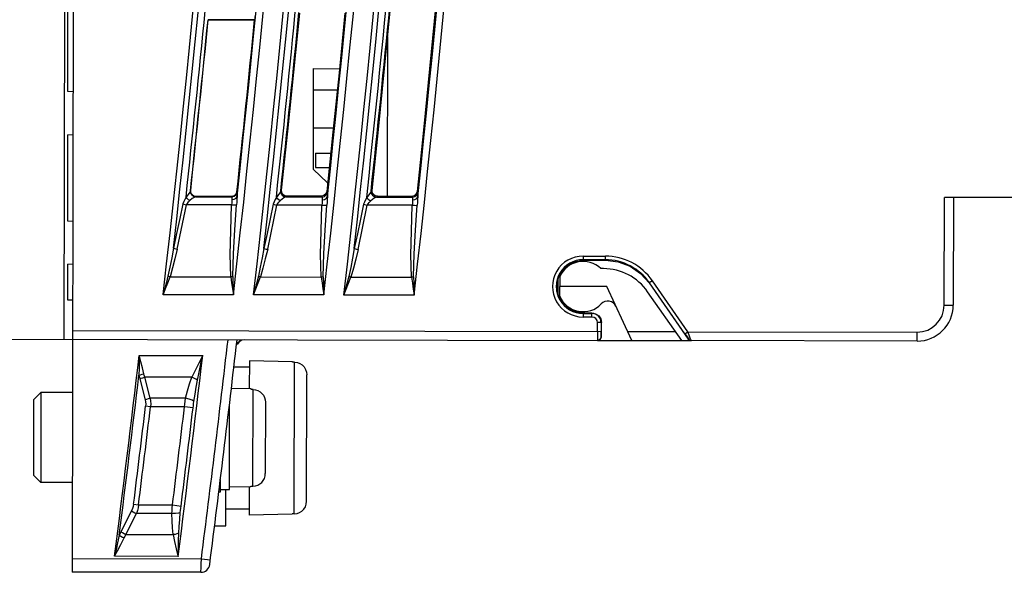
# Model space of a CAD drawing. Extents: x 0 to 420, y 0 to 297.
# Tile 9 of 30: x 99 to 127, y 108 to 124. Entities that reach past the tile are written whole.
import ezdxf

# ---------------------------------------------------------------- set-up
doc = ezdxf.new("R2010")
doc.units = 0
doc.header["$LTSCALE"] = 23.1
doc.layers.get('0').update_dxf_attribs({"linetype": 'CONTINUOUS'})

msp = doc.modelspace()

# ---------------------------------------------------------------- linework, layer by layer
at = {"color": 7, "linetype": 'CONTINUOUS'}
for p, q in [((100.484, 158.512), (100.396, 114.807)), ((100.51, 121.71), (100.541, 137.404)), ((100.669, 126.624), (100.633, 108.332)), ((105.714, 123.703), (104.413, 123.706)), ((104.419, 123.699), (105.707, 123.698)), ((105.714, 123.703), (105.707, 123.697)), ((109.404, 118.79), (109.413, 123.231)), ((107.34, 122.343), (107.335, 119.547)), ((107.34, 122.343), (108.069, 122.342)), ((100.66, 121.702), (100.51, 121.71)), ((108.008, 121.742), (107.339, 121.743)), ((107.337, 120.692), (107.901, 120.696)), ((100.507, 120.504), (100.502, 118.11)), ((100.507, 120.504), (100.657, 120.511)), ((107.406, 119.993), (107.405, 119.593)), ((107.406, 119.993), (107.828, 119.992)), ((107.335, 119.547), (107.74, 119.161)), ((107.405, 119.593), (107.785, 119.592)), ((103.93, 118.949), (103.923, 118.943)), ((105.216, 118.915), (105.222, 118.908)), ((106.461, 118.96), (106.436, 118.938)), ((107.736, 118.903), (107.715, 118.927)), ((108.976, 118.956), (108.95, 118.933)), ((110.25, 118.898), (110.228, 118.923)), ((104.078, 118.784), (104.07, 118.776)), ((104.07, 118.776), (105.073, 118.774)), ((105.067, 118.782), (104.078, 118.784)), ((105.067, 118.782), (105.073, 118.774)), ((106.584, 118.771), (106.61, 118.794)), ((106.584, 118.771), (107.587, 118.769)), ((107.566, 118.793), (106.61, 118.794)), ((107.566, 118.793), (107.587, 118.769)), ((109.098, 118.766), (109.124, 118.79)), ((109.098, 118.766), (110.101, 118.764)), ((110.079, 118.788), (109.124, 118.79)), ((110.079, 118.788), (110.101, 118.764)), ((124.898, 115.758), (124.904, 118.758)), ((135.345, 118.737), (124.904, 118.758)), ((125.154, 118.758), (125.148, 115.758)), ((103.558, 117.319), (103.817, 118.552)), ((105.069, 118.55), (103.817, 118.552)), ((106.073, 117.314), (106.331, 118.547)), ((107.583, 118.545), (106.331, 118.547)), ((108.587, 117.309), (108.845, 118.542)), ((110.097, 118.539), (108.845, 118.542)), ((100.502, 118.11), (100.652, 118.102)), ((114.85, 117.127), (115.47, 117.125)), ((114.85, 117.127), (114.85, 117.015)), ((115.469, 117.025), (114.85, 117.027)), ((114.85, 117.015), (115.469, 117.014)), ((115.469, 117.014), (115.47, 117.125)), ((100.5, 116.904), (100.498, 115.907)), ((100.5, 116.904), (100.65, 116.911)), ((115.418, 116.777), (115.34, 116.777)), ((103.355, 116.549), (105.046, 116.546)), ((105.87, 116.544), (107.561, 116.541)), ((108.385, 116.539), (110.075, 116.536)), ((114.123, 116.404), (114.209, 116.644)), ((114.124, 116.406), (114.149, 116.474)), ((114.149, 116.477), (114.148, 116.08)), ((114.204, 116.551), (114.199, 116.28)), ((114.123, 116.149), (114.123, 116.404)), ((114.124, 116.152), (114.124, 116.406)), ((115.509, 116.277), (114.199, 116.28)), ((114.203, 116.008), (114.199, 116.28)), ((116.206, 114.776), (115.509, 116.277)), ((116.777, 116.441), (116.686, 116.377)), ((116.686, 116.377), (117.776, 114.815)), ((117.685, 114.965), (116.695, 116.384)), ((117.767, 115.022), (116.777, 116.441)), ((100.498, 115.907), (100.648, 115.907)), ((105.12, 116.048), (103.165, 116.052)), ((107.635, 116.043), (105.681, 116.047)), ((110.15, 116.038), (108.196, 116.042)), ((114.211, 115.909), (114.123, 116.149)), ((114.148, 116.083), (114.124, 116.152)), ((114.148, 116.008), (114.203, 116.008)), ((117.596, 114.773), (116.646, 116.135)), ((124.898, 115.758), (125.148, 115.758)), ((115.097, 115.54), (114.847, 115.541)), ((114.847, 115.541), (114.847, 115.43)), ((114.847, 115.53), (115.097, 115.529)), ((115.097, 115.429), (114.847, 115.43)), ((115.097, 115.429), (115.097, 115.54)), ((115.359, 115.277), (115.248, 115.277)), ((115.248, 115.027), (115.248, 115.277)), ((115.348, 115.277), (115.348, 115.027)), ((115.358, 114.877), (115.359, 115.277)), ((84.896, 114.838), (115.25, 114.777)), ((100.646, 115.057), (115.348, 115.027)), ((115.35, 114.877), (115.358, 114.877)), ((116.088, 115.03), (117.418, 115.027)), ((117.685, 114.965), (117.767, 115.022)), ((117.767, 115.022), (124.146, 115.01)), ((117.776, 114.815), (117.786, 114.815)), ((124.146, 114.76), (124.146, 115.01)), ((105.322, 114.797), (105.209, 114.685)), ((105.276, 114.737), (105.223, 114.669)), ((105.35, 114.782), (105.276, 114.737)), ((105.296, 114.797), (105.313, 114.797)), ((105.434, 114.797), (105.35, 114.782)), ((115.258, 114.777), (117.858, 114.772)), ((124.146, 114.76), (117.868, 114.772)), ((102.498, 114.361), (104.265, 114.357)), ((105.133, 114.041), (105.563, 114.04)), ((105.564, 114.215), (105.562, 113.429)), ((106.764, 114.186), (105.564, 114.215)), ((106.764, 114.176), (106.764, 114.186)), ((106.821, 114.175), (106.764, 114.176)), ((106.813, 109.951), (106.821, 114.175)), ((102.513, 113.71), (102.663, 113.128)), ((103.96, 113.752), (102.65, 113.754)), ((102.801, 113.172), (102.65, 113.754)), ((107.156, 110.302), (107.163, 113.822)), ((105.612, 113.428), (105.063, 113.442)), ((105.612, 113.413), (105.612, 113.428)), ((99.561, 113.127), (99.762, 113.327)), ((99.762, 113.327), (99.757, 110.827)), ((100.643, 113.325), (99.762, 113.327)), ((103.788, 113.17), (102.801, 113.172)), ((105.67, 113.412), (105.612, 113.413)), ((105.664, 110.721), (105.67, 113.412)), ((99.561, 113.127), (99.557, 111.027)), ((102.813, 112.929), (102.675, 112.946)), ((103.758, 112.927), (102.813, 112.929)), ((103.996, 112.899), (103.758, 112.927)), ((105.006, 110.631), (105.011, 113.003)), ((106.011, 113.056), (106.007, 111.076)), ((99.557, 111.027), (99.757, 110.827)), ((100.638, 110.825), (99.757, 110.827)), ((104.756, 110.569), (104.757, 110.904)), ((105.607, 110.705), (105.006, 110.693)), ((105.557, 110.704), (105.555, 109.915)), ((105.607, 110.72), (105.664, 110.721)), ((105.607, 110.705), (105.607, 110.72)), ((104.716, 110.569), (104.756, 110.569)), ((104.756, 110.631), (105.006, 110.631)), ((104.904, 109.617), (104.906, 110.631)), ((102.341, 110.218), (102.479, 110.201)), ((102.479, 110.201), (103.425, 110.199)), ((103.425, 110.199), (103.663, 110.17)), ((102.285, 110.037), (101.991, 109.455)), ((102.129, 109.377), (102.422, 109.959)), ((103.41, 109.957), (102.422, 109.959)), ((104.905, 110.092), (105.555, 110.09)), ((106.755, 109.94), (105.555, 109.915)), ((106.813, 109.951), (106.755, 109.95)), ((106.755, 109.94), (106.755, 109.95)), ((104.596, 109.617), (104.904, 109.617)), ((102.129, 109.377), (103.44, 109.375)), ((103.582, 108.768), (101.813, 108.772)), ((100.633, 108.707), (104.229, 108.7)), ((104.229, 108.7), (104.477, 108.668)), ((104.212, 108.325), (100.633, 108.332))]:
    msp.add_line(p, q, dxfattribs=at)
for points in [[(105.714, 123.703), (105.72, 123.725), (105.729, 123.779), (105.739, 123.858), (105.749, 123.952)], [(106.461, 118.96), (106.634, 120.601), (106.802, 122.244), (106.965, 123.886)], [(108.221, 123.883), (108.058, 122.23), (107.889, 120.578), (107.715, 118.927)], [(108.976, 118.956), (109.154, 120.652), (109.326, 122.348), (109.493, 124.045)], [(110.747, 124.042), (110.58, 122.335), (110.407, 120.628), (110.228, 118.923)], [(104.413, 123.706), (104.416, 123.704), (104.416, 123.701), (104.419, 123.699)], [(103.923, 118.943), (103.903, 118.902), (103.862, 118.844), (103.801, 118.765)], [(103.923, 118.943), (103.929, 118.881), (103.96, 118.827), (104.01, 118.79), (104.07, 118.776)], [(104.078, 118.784), (104.017, 118.797), (103.967, 118.833), (103.936, 118.887), (103.93, 118.949)], [(105.216, 118.915), (105.191, 118.847), (105.137, 118.799), (105.067, 118.782)], [(105.073, 118.774), (105.143, 118.792), (105.198, 118.841), (105.222, 118.908)], [(105.222, 118.908), (105.225, 118.892), (105.225, 118.849), (105.221, 118.785)], [(106.436, 118.938), (106.417, 118.897), (106.376, 118.839), (106.315, 118.76)], [(106.436, 118.938), (106.443, 118.876), (106.474, 118.822), (106.524, 118.785), (106.584, 118.771)], [(106.61, 118.794), (106.548, 118.807), (106.498, 118.844), (106.467, 118.897), (106.461, 118.96)], [(107.715, 118.927), (107.69, 118.858), (107.637, 118.81), (107.566, 118.793)], [(108.95, 118.933), (108.93, 118.892), (108.889, 118.834), (108.828, 118.755)], [(108.95, 118.933), (108.956, 118.871), (108.987, 118.817), (109.037, 118.78), (109.098, 118.766)], [(109.124, 118.79), (109.063, 118.803), (109.013, 118.84), (108.982, 118.893), (108.976, 118.956)], [(110.228, 118.923), (110.203, 118.854), (110.15, 118.806), (110.079, 118.788)], [(103.801, 118.765), (103.765, 118.703), (103.736, 118.642), (103.712, 118.578)], [(103.906, 118.669), (103.865, 118.695), (103.828, 118.729), (103.801, 118.765)], [(103.817, 118.552), (103.842, 118.593), (103.871, 118.632), (103.906, 118.669)], [(104.07, 118.776), (104.028, 118.761), (103.974, 118.725), (103.906, 118.669)], [(105.072, 118.697), (105.071, 118.654), (105.071, 118.604), (105.069, 118.55)], [(105.072, 118.697), (105.14, 118.708), (105.195, 118.74), (105.221, 118.785)], [(105.073, 118.774), (105.076, 118.764), (105.075, 118.737), (105.072, 118.697)], [(105.221, 118.785), (105.216, 118.707), (105.212, 118.629), (105.209, 118.549)], [(106.315, 118.76), (106.279, 118.698), (106.25, 118.636), (106.226, 118.573)], [(106.42, 118.663), (106.379, 118.69), (106.342, 118.724), (106.315, 118.76)], [(106.331, 118.547), (106.356, 118.588), (106.385, 118.627), (106.42, 118.663)], [(106.584, 118.771), (106.542, 118.756), (106.487, 118.72), (106.42, 118.663)], [(107.586, 118.692), (107.585, 118.649), (107.585, 118.599), (107.583, 118.545)], [(107.586, 118.692), (107.654, 118.703), (107.709, 118.735), (107.735, 118.78)], [(107.587, 118.769), (107.59, 118.759), (107.589, 118.732), (107.586, 118.692)], [(107.587, 118.769), (107.657, 118.787), (107.711, 118.836), (107.736, 118.903)], [(107.735, 118.78), (107.73, 118.702), (107.726, 118.624), (107.723, 118.544)], [(107.736, 118.903), (107.739, 118.887), (107.738, 118.844), (107.735, 118.78)], [(108.828, 118.755), (108.793, 118.693), (108.764, 118.631), (108.74, 118.568)], [(108.934, 118.658), (108.893, 118.685), (108.856, 118.719), (108.828, 118.755)], [(108.845, 118.542), (108.869, 118.583), (108.899, 118.622), (108.934, 118.658)], [(109.098, 118.766), (109.056, 118.751), (109.001, 118.714), (108.934, 118.658)], [(110.099, 118.687), (110.099, 118.644), (110.099, 118.594), (110.097, 118.539)], [(110.099, 118.687), (110.168, 118.698), (110.223, 118.73), (110.249, 118.775)], [(110.101, 118.764), (110.103, 118.754), (110.103, 118.727), (110.099, 118.687)], [(110.101, 118.764), (110.171, 118.782), (110.225, 118.831), (110.25, 118.898)], [(110.249, 118.775), (110.243, 118.697), (110.24, 118.619), (110.236, 118.539)], [(110.25, 118.898), (110.252, 118.882), (110.252, 118.839), (110.249, 118.775)], [(103.712, 118.578), (103.626, 118.169), (103.539, 117.758), (103.452, 117.345)], [(103.712, 118.578), (103.743, 118.57), (103.779, 118.561), (103.817, 118.552)], [(105.046, 116.546), (105.031, 117.172), (105.046, 117.832), (105.069, 118.55)], [(105.069, 118.55), (105.126, 118.549), (105.176, 118.548), (105.209, 118.549)], [(105.102, 116.555), (105.12, 117.202), (105.157, 117.854), (105.209, 118.549)], [(106.226, 118.573), (106.14, 118.164), (106.054, 117.752), (105.967, 117.34)], [(106.226, 118.573), (106.257, 118.565), (106.293, 118.556), (106.331, 118.547)], [(107.561, 116.541), (107.546, 117.167), (107.56, 117.827), (107.583, 118.545)], [(107.583, 118.545), (107.64, 118.544), (107.69, 118.543), (107.723, 118.544)], [(107.617, 116.55), (107.635, 117.197), (107.672, 117.849), (107.723, 118.544)], [(108.74, 118.568), (108.654, 118.158), (108.568, 117.747), (108.482, 117.335)], [(108.74, 118.568), (108.77, 118.559), (108.807, 118.55), (108.845, 118.542)], [(110.075, 116.536), (110.06, 117.162), (110.074, 117.822), (110.097, 118.539)], [(110.097, 118.539), (110.154, 118.539), (110.204, 118.538), (110.236, 118.539)], [(110.131, 116.545), (110.149, 117.192), (110.186, 117.844), (110.236, 118.539)], [(103.452, 117.345), (103.404, 117.079), (103.353, 116.82), (103.299, 116.571)], [(103.558, 117.319), (103.492, 117.052), (103.427, 116.799), (103.355, 116.549)], [(103.452, 117.345), (103.483, 117.336), (103.519, 117.327), (103.558, 117.319)], [(105.967, 117.34), (105.919, 117.074), (105.868, 116.815), (105.814, 116.566)], [(106.073, 117.314), (106.007, 117.046), (105.942, 116.794), (105.87, 116.544)], [(105.967, 117.34), (105.998, 117.331), (106.034, 117.322), (106.073, 117.314)], [(108.482, 117.335), (108.433, 117.068), (108.383, 116.81), (108.329, 116.561)], [(108.587, 117.309), (108.522, 117.041), (108.457, 116.789), (108.385, 116.539)], [(108.482, 117.335), (108.512, 117.326), (108.548, 117.317), (108.587, 117.309)], [(114.209, 116.644), (114.372, 116.84), (114.596, 116.97), (114.85, 117.015)], [(115.469, 117.014), (115.823, 116.97), (116.156, 116.844), (116.449, 116.643), (116.686, 116.377)], [(103.299, 116.571), (103.256, 116.4), (103.211, 116.228), (103.165, 116.052)], [(103.165, 116.052), (103.23, 116.22), (103.293, 116.385), (103.355, 116.549)], [(103.355, 116.549), (103.336, 116.556), (103.317, 116.564), (103.299, 116.571)], [(105.102, 116.555), (105.083, 116.551), (105.064, 116.548), (105.046, 116.546)], [(105.046, 116.546), (105.069, 116.382), (105.094, 116.216), (105.12, 116.048)], [(105.102, 116.555), (105.107, 116.388), (105.113, 116.219), (105.12, 116.048)], [(105.814, 116.566), (105.771, 116.395), (105.726, 116.223), (105.681, 116.047)], [(105.681, 116.047), (105.745, 116.214), (105.808, 116.38), (105.87, 116.544)], [(105.87, 116.544), (105.851, 116.551), (105.832, 116.558), (105.814, 116.566)], [(107.617, 116.55), (107.598, 116.546), (107.579, 116.542), (107.561, 116.541)], [(107.561, 116.541), (107.585, 116.377), (107.61, 116.21), (107.635, 116.043)], [(107.617, 116.55), (107.622, 116.383), (107.629, 116.214), (107.635, 116.043)], [(108.329, 116.561), (108.286, 116.39), (108.241, 116.218), (108.196, 116.042)], [(108.196, 116.042), (108.26, 116.209), (108.323, 116.375), (108.385, 116.539)], [(108.385, 116.539), (108.366, 116.546), (108.347, 116.553), (108.329, 116.561)], [(110.131, 116.545), (110.113, 116.541), (110.094, 116.537), (110.075, 116.536)], [(110.075, 116.536), (110.099, 116.371), (110.125, 116.205), (110.15, 116.038)], [(110.131, 116.545), (110.137, 116.378), (110.144, 116.209), (110.15, 116.038)], [(114.847, 115.541), (114.594, 115.586), (114.373, 115.715), (114.211, 115.909)], [(115.097, 115.54), (115.198, 115.52), (115.283, 115.463), (115.339, 115.378), (115.359, 115.277)], [(115.248, 115.027), (115.248, 114.932), (115.248, 114.851), (115.249, 114.796), (115.25, 114.777)], [(115.35, 114.877), (115.337, 114.828), (115.301, 114.792), (115.25, 114.777)], [(115.258, 114.777), (115.284, 114.781), (115.305, 114.789), (115.322, 114.801), (115.336, 114.814), (115.347, 114.831), (115.355, 114.852), (115.358, 114.877)], [(115.35, 114.877), (115.349, 114.897), (115.348, 114.952), (115.348, 115.027)], [(117.685, 114.965), (117.727, 114.904), (117.761, 114.854), (117.781, 114.824), (117.786, 114.815)], [(117.828, 114.846), (117.799, 114.927), (117.767, 115.022)], [(117.776, 114.815), (117.799, 114.791), (117.826, 114.777), (117.858, 114.772)], [(117.786, 114.815), (117.808, 114.792), (117.836, 114.777), (117.868, 114.772)], [(117.868, 114.772), (117.852, 114.792), (117.828, 114.846)], [(102.498, 114.361), (102.496, 114.187), (102.493, 114), (102.489, 113.811)], [(102.627, 113.846), (102.589, 114.012), (102.544, 114.186), (102.498, 114.361)], [(104.265, 114.357), (104.156, 114.148), (104.054, 113.946), (103.96, 113.752)], [(104.12, 113.672), (104.166, 113.896), (104.215, 114.124), (104.265, 114.357)], [(106.821, 114.175), (106.898, 114.164), (106.97, 114.137), (107.035, 114.095), (107.089, 114.039), (107.129, 113.973), (107.154, 113.899), (107.163, 113.822)], [(102.489, 113.811), (102.532, 113.824), (102.579, 113.836), (102.627, 113.846)], [(102.489, 113.811), (102.497, 113.777), (102.504, 113.743), (102.513, 113.71)], [(102.513, 113.71), (102.555, 113.726), (102.602, 113.741), (102.65, 113.754)], [(102.65, 113.754), (102.642, 113.785), (102.634, 113.816), (102.627, 113.846)], [(103.788, 113.17), (103.842, 113.372), (103.899, 113.566), (103.96, 113.752)], [(104.12, 113.672), (104.073, 113.7), (104.018, 113.727), (103.96, 113.752)], [(104.02, 113.082), (104.051, 113.282), (104.084, 113.479), (104.12, 113.672)], [(102.663, 113.128), (102.706, 113.144), (102.753, 113.159), (102.801, 113.172)], [(102.801, 113.172), (102.813, 113.091), (102.817, 113.01), (102.813, 112.929)], [(103.758, 112.927), (103.767, 113.009), (103.776, 113.09), (103.788, 113.17)], [(104.02, 113.082), (103.968, 113.113), (103.885, 113.145), (103.788, 113.17)], [(105.67, 113.412), (105.737, 113.404), (105.801, 113.383), (105.86, 113.35), (105.912, 113.305), (105.954, 113.252), (105.985, 113.191), (106.005, 113.125), (106.011, 113.056)], [(102.663, 113.128), (102.675, 113.067), (102.679, 113.006), (102.675, 112.946)], [(103.996, 112.899), (104.004, 112.961), (104.012, 113.022), (104.02, 113.082)], [(105.664, 110.721), (105.732, 110.729), (105.796, 110.75), (105.855, 110.783), (105.906, 110.827), (105.949, 110.88), (105.981, 110.94), (106, 111.006), (106.007, 111.076)], [(102.341, 110.218), (102.33, 110.158), (102.311, 110.098), (102.285, 110.037)], [(102.479, 110.201), (102.468, 110.122), (102.449, 110.041), (102.422, 109.959)], [(103.41, 109.957), (103.413, 110.036), (103.418, 110.117), (103.425, 110.199)], [(103.642, 109.988), (103.648, 110.048), (103.655, 110.108), (103.663, 110.17)], [(106.813, 109.951), (106.89, 109.961), (106.962, 109.988), (107.027, 110.03), (107.081, 110.085), (107.121, 110.151), (107.147, 110.224), (107.156, 110.302)], [(102.285, 110.037), (102.327, 110.01), (102.373, 109.983), (102.422, 109.959)], [(103.642, 109.988), (103.588, 109.97), (103.505, 109.959), (103.41, 109.957)], [(103.44, 109.375), (103.423, 109.561), (103.414, 109.755), (103.41, 109.957)], [(103.6, 109.415), (103.61, 109.603), (103.624, 109.794), (103.642, 109.988)], [(101.943, 109.354), (101.898, 109.147), (101.853, 108.948), (101.813, 108.772)], [(101.991, 109.455), (101.975, 109.422), (101.959, 109.388), (101.943, 109.354)], [(101.943, 109.354), (101.985, 109.331), (102.032, 109.307), (102.081, 109.285)], [(101.991, 109.455), (102.033, 109.429), (102.08, 109.402), (102.129, 109.377)], [(102.081, 109.285), (102.096, 109.316), (102.112, 109.347), (102.129, 109.377)], [(103.6, 109.415), (103.549, 109.396), (103.494, 109.381), (103.44, 109.375)], [(103.44, 109.375), (103.481, 109.179), (103.529, 108.977), (103.582, 108.768)], [(103.582, 108.768), (103.587, 108.989), (103.592, 109.204), (103.6, 109.415)], [(101.813, 108.772), (101.896, 108.926), (101.988, 109.102), (102.081, 109.285)], [(104.212, 108.325), (104.215, 108.353), (104.219, 108.434), (104.223, 108.556), (104.229, 108.7)]]:
    msp.add_lwpolyline(points, dxfattribs=at)
for centre, radius, start, end in [((-405.387, 173.774), 511.817, 353.52456, 359.72248), ((-405.387, 173.774), 513.76, 353.54871, 359.72309), ((-405.387, 173.774), 514.317, 353.5556, 359.72327), ((-405.387, 173.774), 516.26, 353.57952, 359.72387), ((-405.387, 173.774), 516.817, 353.58634, 359.72405), ((-405.387, 173.774), 518.76, 353.61002, 359.72465), ((-405.387, 173.774), 511.959, 353.67195, 359.57911), ((-405.387, 173.774), 514.459, 353.70226, 359.5806), ((-405.387, 173.774), 516.959, 353.73227, 359.58207), ((-405.387, 173.774), 513.56, 353.85335, 359.4158), ((-405.387, 173.774), 516.06, 353.88269, 359.41807), ((-405.387, 173.774), 518.56, 353.91174, 359.42032), ((-405.387, 173.774), 514.65, 353.86359, 354.46742), ((-405.387, 173.774), 517.15, 353.8928, 354.51193), ((-405.387, 173.774), 512.15, 353.83409, 354.41756), ((-405.387, 173.774), 514.752, 353.88475, 354.44087), ((-405.387, 173.774), 517.252, 353.91385, 354.48559), ((-405.387, 173.774), 512.252, 353.85537, 354.39089), ((-405.387, 173.774), 512.259, 353.85617, 354.39026), ((-405.387, 173.774), 513.541, 353.86776, 354.40412), ((114.849, 116.278), 0.848, 89.8849, 269.8849), ((114.849, 116.278), 0.748, 89.8849, 269.8849), ((115.466, 115.527), 1.498, 34.8849, 89.8849), ((115.466, 115.527), 1.598, 34.8849, 89.8849), ((114.849, 116.278), 0.7, 45.4696, 157.0763), ((115.415, 115.277), 1.5, 34.8849, 89.8849), ((114.849, 116.278), 0.7, 202.6935, 316.4157), ((115.537, 115.623), 0.25, 24.8849, 136.4157), ((124.148, 115.76), 1, 269.8849, 359.8849), ((124.148, 115.76), 0.75, 269.8849, 359.8849), ((115.097, 115.278), 0.252, 359.8849, 89.8849), ((115.097, 115.278), 0.152, 359.8849, 89.8849), ((-405.387, 173.774), 513.753, 352.72313, 353.40828), ((-405.387, 173.774), 514.003, 352.70908, 353.41144), ((-405.387, 173.774), 511.348, 352.69686, 353.3278), ((-405.387, 173.774), 513.103, 352.72158, 353.35033), ((-405.387, 173.774), 511.404, 352.76344, 353.26654), ((-405.387, 173.774), 511.691, 352.86506, 353.17274), ((-405.387, 173.774), 511.829, 352.86506, 353.17274), ((-405.387, 173.774), 512.768, 352.87798, 353.18508), ((-405.387, 173.774), 513.008, 352.87798, 353.18508), ((104.213, 108.575), 0.25, 269.8848, 352.7091)]:
    msp.add_arc(centre, radius, start, end, dxfattribs=at)

doc.saveas('drawing.dxf')
